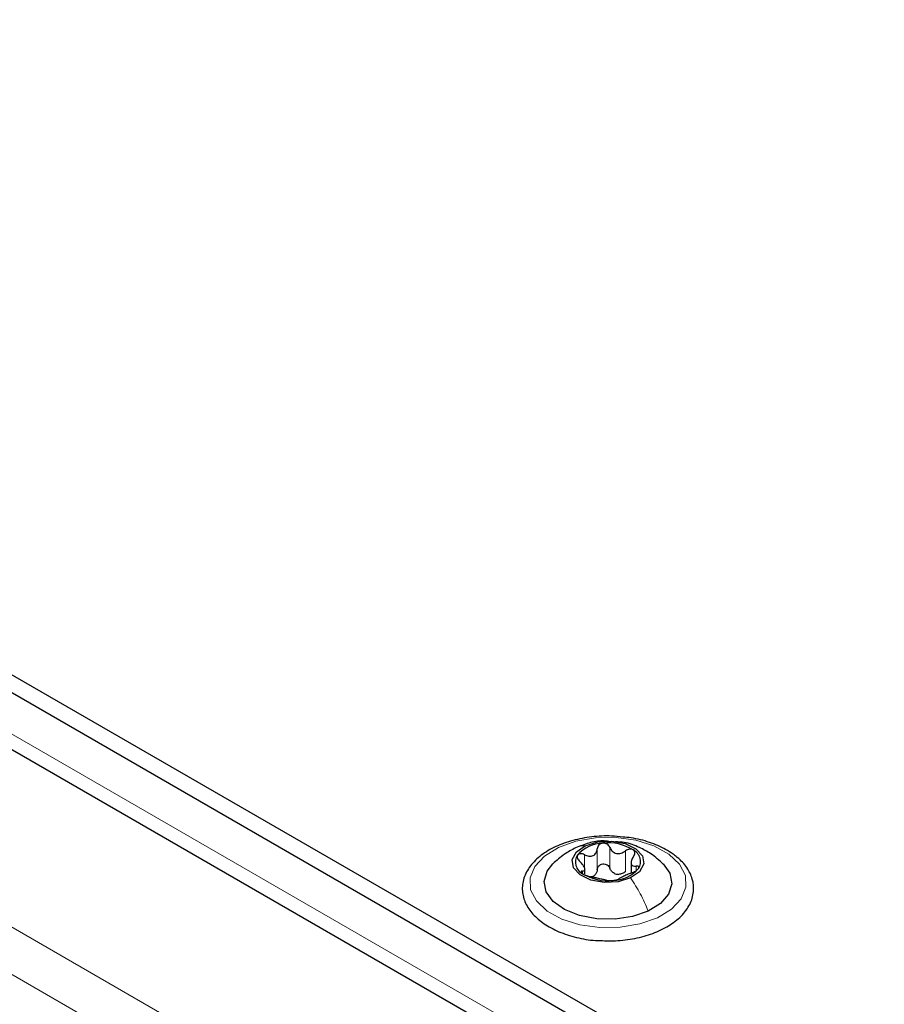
# Paper-space layout 'Blatt4' of a CAD drawing. Header units: millimetres. Extents: x 5 to 418, y 2 to 292.
# Tile 57 of 88: x 136 to 148, y 232 to 245. Entities that reach past the tile are written whole.
import ezdxf

# ---------------------------------------------------------------- set-up
doc = ezdxf.new("R2010")
doc.units = ezdxf.units.MM

psp = doc.layouts.new('Blatt4')

# ---------------------------------------------------------------- linework, layer by layer
at = {"color": 7, "linetype": 'Continuous', "lineweight": 25}
for p, q in [((120.682, 245.215), (166.22, 218.927)), ((120.682, 244.97), (166.22, 218.682)), ((121.05, 243.974), (156.801, 223.335)), ((144.222, 233.441), (144.222, 233.505)), ((144.858, 233.592), (144.858, 233.455))]:
    psp.add_line(p, q, dxfattribs=at)
at = {"color": 7, "linetype": 'Continuous', "lineweight": 18}
for p, q in [((165.371, 218.6), (121.531, 243.909)), ((119.056, 242.676), (154.552, 222.184)), ((118.773, 242.186), (154.27, 221.694)), ((144.393, 233.501), (144.393, 233.787)), ((144.566, 233.517), (144.566, 233.803)), ((144.78, 233.47), (144.78, 233.756)), ((144.215, 233.511), (144.215, 233.704)), ((144.189, 233.444), (144.189, 233.479)), ((144.927, 233.483), (144.927, 233.547))]:
    psp.add_line(p, q, dxfattribs=at)
at = {"color": 7, "linetype": 'Continuous', "lineweight": 18, "flags": 128}
psp.add_lwpolyline([(145.221, 232.836), (144.98, 232.751), (144.71, 232.705), (144.428, 232.7), (144.154, 232.738), (143.906, 232.815), (143.701, 232.927), (143.554, 233.066), (143.473, 233.222), (143.466, 233.385), (143.531, 233.543), (143.665, 233.686), (143.859, 233.804), (144.099, 233.889), (144.369, 233.936), (144.651, 233.94), (144.926, 233.903), (145.173, 233.825), (145.378, 233.713), (145.526, 233.575), (145.606, 233.419), (145.614, 233.256), (145.549, 233.098), (145.414, 232.954), (145.221, 232.836)], dxfattribs=at)
at = {"color": 7, "linetype": 'Continuous', "lineweight": 25, "flags": 128}
for points in [[(144.228, 233.828), (144.399, 233.88), (144.591, 233.89), (144.775, 233.857), (144.924, 233.786), (145.014, 233.688), (145.032, 233.577), (144.975, 233.47), (144.852, 233.384)], [(144.852, 233.384), (144.681, 233.332), (144.489, 233.322), (144.304, 233.355), (144.156, 233.426), (144.065, 233.525), (144.047, 233.636), (144.105, 233.742), (144.228, 233.828)], [(145.095, 232.926), (144.88, 232.852), (144.637, 232.815), (144.387, 232.82), (144.149, 232.865), (143.943, 232.947), (143.785, 233.059), (143.688, 233.193), (143.66, 233.337), (143.704, 233.479), (143.782, 233.578)], [(145.3, 233.577), (145.392, 233.448), (145.419, 233.304), (145.376, 233.162), (145.265, 233.032), (145.095, 232.926)]]:
    psp.add_lwpolyline(points, dxfattribs=at)
at = {"color": 7, "linetype": 'Continuous', "lineweight": 25}
for centre, radius, start, end in [((144.477, 233.391), 0.472, 90.9797, 139.2502), ((144.547, 233.219), 0.648, 58.1613, 96.9453), ((144.806, 233.609), 0.182, 328.3161, 62.62), ((144.274, 233.603), 0.182, 148.3161, 242.62), ((144.603, 233.821), 0.472, 270.9797, 319.2502), ((144.532, 233.993), 0.648, 238.1613, 276.9453), ((144.262, 233.563), 0.171, 286.0993, 304.1306), ((144.707, 233.669), 0.237, 250.3106, 264.7961)]:
    psp.add_arc(centre, radius, start, end, dxfattribs=at)
for points, knots in [([(144.745, 233.947), (144.693, 233.953), (144.552, 233.969), (144.314, 233.955), (144.052, 233.906), (143.814, 233.82), (143.613, 233.702), (143.462, 233.554), (143.371, 233.384), (143.35, 233.205), (143.396, 233.034), (143.499, 232.88), (143.655, 232.747), (143.859, 232.637), (144.101, 232.561), (144.29, 232.523), (144.393, 232.522), (144.405, 232.522)], [0, 0, 0, 0, 0.042893, 0.116634, 0.190507, 0.26469, 0.339399, 0.414652, 0.489109, 0.560561, 0.62935, 0.698063, 0.769173, 0.842509, 0.916511, 0.990371, 1, 1, 1, 1]), ([(144.554, 233.888), (144.525, 233.891), (144.432, 233.9), (144.272, 233.868), (144.154, 233.822), (144.093, 233.798)], [0, 0, 0, 0, 0.181448, 0.582026, 1, 1, 1, 1]), ([(145.306, 233.57), (145.249, 233.622), (145.149, 233.714), (144.963, 233.812), (144.798, 233.877), (144.684, 233.88), (144.642, 233.881)], [0, 0, 0, 0, 0.309059, 0.543107, 0.835925, 1, 1, 1, 1]), ([(145.436, 233.713), (145.403, 233.735), (145.307, 233.798), (145.116, 233.878), (144.912, 233.934), (144.783, 233.944), (144.745, 233.947)], [0, 0, 0, 0, 0.18036, 0.519453, 0.858398, 1, 1, 1, 1]), ([(144.093, 233.798), (144.041, 233.771), (143.929, 233.712), (143.832, 233.624), (143.781, 233.577)], [0, 0, 0, 0, 0.46578, 1, 1, 1, 1]), ([(144.215, 233.704), (144.236, 233.695), (144.267, 233.683), (144.308, 233.683), (144.336, 233.69), (144.36, 233.707), (144.384, 233.738), (144.39, 233.767), (144.393, 233.787)], [0, 0, 0, 0, 0.249168, 0.374303, 0.498903, 0.623987, 0.749746, 1, 1, 1, 1]), ([(144.469, 233.863), (144.459, 233.861), (144.438, 233.857), (144.414, 233.839), (144.398, 233.815), (144.395, 233.796), (144.393, 233.787)], [0, 0, 0, 0, 0.250033, 0.499632, 0.749228, 1, 1, 1, 1]), ([(144.566, 233.803), (144.562, 233.812), (144.553, 233.829), (144.53, 233.849), (144.501, 233.862), (144.479, 233.863), (144.469, 233.863)], [0, 0, 0, 0, 0.249815, 0.499908, 0.75012, 1, 1, 1, 1]), ([(144.566, 233.803), (144.576, 233.785), (144.59, 233.757), (144.625, 233.732), (144.655, 233.72), (144.688, 233.718), (144.732, 233.725), (144.761, 233.744), (144.78, 233.756)], [0, 0, 0, 0, 0.249199, 0.374336, 0.49893, 0.624007, 0.749759, 1, 1, 1, 1]), ([(144.889, 233.77), (144.882, 233.774), (144.867, 233.782), (144.837, 233.781), (144.807, 233.773), (144.789, 233.762), (144.78, 233.756)], [0, 0, 0, 0, 0.249991, 0.499611, 0.749127, 1, 1, 1, 1]), ([(144.891, 233.677), (144.896, 233.686), (144.906, 233.703), (144.911, 233.729), (144.907, 233.753), (144.895, 233.764), (144.889, 233.77)], [0, 0, 0, 0, 0.249852, 0.499902, 0.750115, 1, 1, 1, 1]), ([(144.12, 233.699), (144.117, 233.692), (144.111, 233.68), (144.117, 233.656), (144.131, 233.631), (144.146, 233.617), (144.153, 233.609)], [0, 0, 0, 0, 0.249857, 0.499466, 0.749011, 1, 1, 1, 1]), ([(144.215, 233.704), (144.206, 233.708), (144.187, 233.716), (144.159, 233.719), (144.134, 233.714), (144.124, 233.704), (144.12, 233.699)], [0, 0, 0, 0, 0.249807, 0.500055, 0.750309, 1, 1, 1, 1]), ([(144.189, 233.479), (144.2, 233.481), (144.216, 233.484), (144.222, 233.499), (144.221, 233.516), (144.212, 233.538), (144.192, 233.57), (144.169, 233.594), (144.153, 233.609)], [0, 0, 0, 0, 0.249201, 0.374338, 0.498932, 0.624008, 0.74976, 1, 1, 1, 1]), ([(144.405, 232.522), (144.484, 232.518), (144.654, 232.511), (144.913, 232.545), (145.163, 232.614), (145.382, 232.719), (145.557, 232.854), (145.676, 233.015), (145.729, 233.192), (145.712, 233.368), (145.634, 233.53), (145.531, 233.642), (145.456, 233.698), (145.436, 233.713)], [0, 0, 0, 0, 0.086282, 0.185601, 0.28521, 0.385407, 0.486394, 0.587428, 0.685685, 0.779446, 0.871544, 0.965572, 1, 1, 1, 1]), ([(144.891, 233.677), (144.88, 233.659), (144.864, 233.632), (144.857, 233.598), (144.859, 233.575), (144.868, 233.559), (144.888, 233.546), (144.911, 233.546), (144.927, 233.547)], [0, 0, 0, 0, 0.249201, 0.374338, 0.498932, 0.624008, 0.74976, 1, 1, 1, 1]), ([(144.189, 233.479), (144.184, 233.478), (144.174, 233.476), (144.169, 233.468), (144.173, 233.456), (144.185, 233.447), (144.19, 233.442)], [0, 0, 0, 0, 0.249852, 0.499902, 0.750115, 1, 1, 1, 1]), ([(144.393, 233.501), (144.391, 233.486), (144.387, 233.455), (144.367, 233.433), (144.358, 233.421)], [0, 0, 0, 0, 0.50155, 1, 1, 1, 1]), ([(144.393, 233.501), (144.395, 233.511), (144.398, 233.529), (144.414, 233.553), (144.438, 233.57), (144.468, 233.579), (144.5, 233.576), (144.53, 233.564), (144.553, 233.543), (144.562, 233.526), (144.566, 233.517)], [0, 0, 0, 0, 0.125193, 0.249438, 0.374279, 0.499024, 0.623869, 0.749369, 0.87443, 1, 1, 1, 1]), ([(144.628, 233.446), (144.614, 233.455), (144.587, 233.474), (144.573, 233.503), (144.566, 233.517)], [0, 0, 0, 0, 0.498457, 1, 1, 1, 1]), ([(144.78, 233.47), (144.766, 233.46), (144.737, 233.441), (144.703, 233.436), (144.686, 233.433)], [0, 0, 0, 0, 0.501552, 1, 1, 1, 1]), ([(144.864, 233.452), (144.874, 233.456), (144.893, 233.463), (144.921, 233.478), (144.946, 233.496), (144.955, 233.507), (144.96, 233.513)], [0, 0, 0, 0, 0.249807, 0.500055, 0.750309, 1, 1, 1, 1]), ([(144.96, 233.513), (144.963, 233.519), (144.968, 233.53), (144.963, 233.541), (144.949, 233.548), (144.934, 233.547), (144.927, 233.547)], [0, 0, 0, 0, 0.249857, 0.499466, 0.749011, 1, 1, 1, 1]), ([(144.19, 233.442), (144.198, 233.438), (144.213, 233.428), (144.243, 233.416), (144.273, 233.406), (144.291, 233.402), (144.299, 233.4)], [0, 0, 0, 0, 0.249991, 0.499611, 0.749127, 1, 1, 1, 1]), ([(144.513, 233.353), (144.504, 233.355), (144.489, 233.359), (144.455, 233.365), (144.425, 233.372), (144.392, 233.379), (144.348, 233.39), (144.319, 233.396), (144.299, 233.4)], [0, 0, 0, 0, 0.249199, 0.374336, 0.49893, 0.624007, 0.749759, 1, 1, 1, 1]), ([(144.513, 233.353), (144.518, 233.352), (144.527, 233.35), (144.55, 233.348), (144.579, 233.347), (144.6, 233.349), (144.611, 233.35)], [0, 0, 0, 0, 0.249815, 0.499908, 0.75012, 1, 1, 1, 1]), ([(144.611, 233.35), (144.621, 233.351), (144.642, 233.353), (144.666, 233.359), (144.682, 233.364), (144.685, 233.367), (144.686, 233.369)], [0, 0, 0, 0, 0.250033, 0.499632, 0.749228, 1, 1, 1, 1]), ([(144.864, 233.452), (144.844, 233.445), (144.813, 233.433), (144.772, 233.414), (144.744, 233.401), (144.72, 233.39), (144.695, 233.378), (144.69, 233.373), (144.686, 233.369)], [0, 0, 0, 0, 0.249168, 0.374303, 0.498903, 0.623987, 0.749746, 1, 1, 1, 1])]:
    psp.add_open_spline(points, degree=3, knots=knots, dxfattribs=at)
at = {"color": 7, "linetype": 'Continuous', "lineweight": 18}
psp.add_open_spline([(144.094, 233.798), (144.094, 233.798), (144.13, 233.826), (144.179, 233.827), (144.228, 233.828)], degree=3, knots=[0, 0, 0, 0, 0.002924, 1, 1, 1, 1], dxfattribs=at)
psp.add_open_spline([(145.095, 232.926), (145.06, 233.007), (144.992, 233.169), (144.899, 233.312), (144.852, 233.384)], degree=3, dxfattribs=at)

doc.saveas('drawing.dxf')
